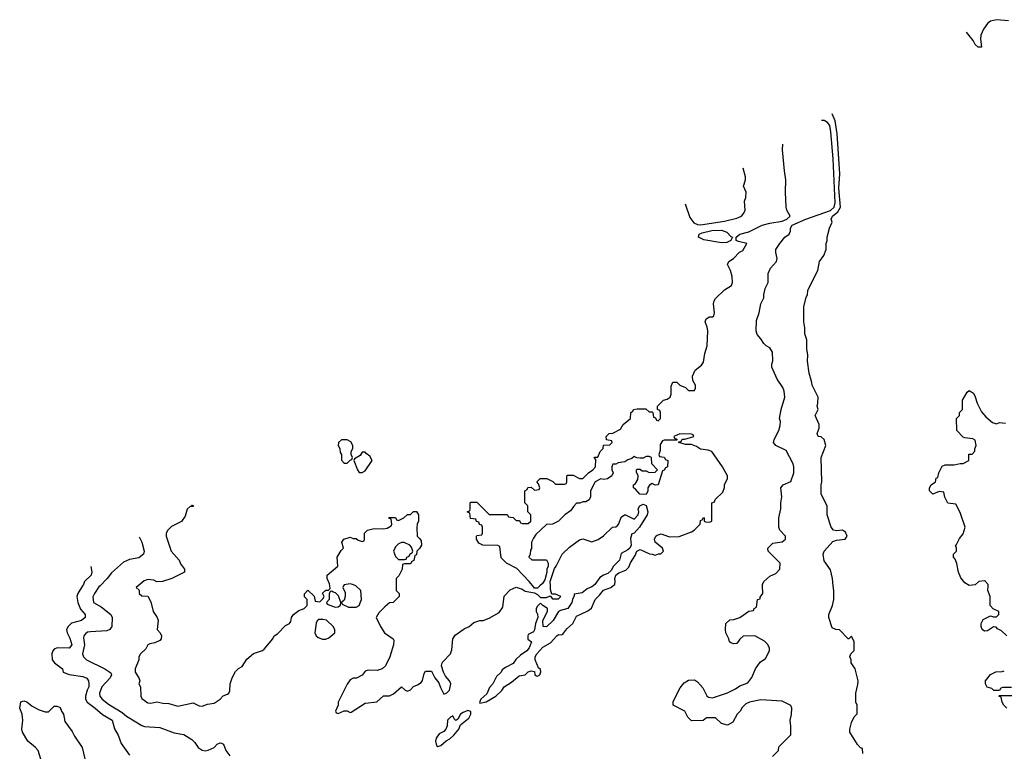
# Model space of a CAD drawing. Header units: inches. Extents: x 2380249 to 2585472, y 382747 to 546448.
# Tile 40 of 256: x 2411922 to 2418442, y 478904 to 483752. Entities that reach past the tile are written whole.
import ezdxf

# ---------------------------------------------------------------- set-up
doc = ezdxf.new("R2010")
doc.units = ezdxf.units.IN
doc.header["$MEASUREMENT"] = 0
doc.layers.add('C4417', color=7, linetype='Continuous')
doc.layers.add('C4418', color=7, linetype='Continuous')

msp = doc.modelspace()

# ---------------------------------------------------------------- linework, layer by layer
at = {"layer": 'C4417', "color": 4}
for points, elevation in [([(2412338, 480000), (2412307.7, 479950), (2412300.5, 479930), (2412306.7, 479890), (2412325.7, 479845.7), (2412356, 479810), (2412356, 479790), (2412331.3, 479770), (2412266, 479754), (2412243, 479730), (2412233, 479710), (2412235.5, 479690), (2412254, 479654), (2412267.7, 479610), (2412250, 479587.6), (2412170, 479589.6), (2412150, 479580.9), (2412140.5, 479570), (2412134, 479550), (2412136.9, 479510), (2412152.4, 479490), (2412204.9, 479450), (2412210, 479427.3), (2412250, 479413), (2412339.5, 479399.5), (2412367.7, 479387.7), (2412377.3, 479370), (2412379.1, 479350), (2412379.1, 479330), (2412368.2, 479310), (2412357.1, 479270), (2412358, 479250), (2412368, 479230), (2412422.8, 479190), (2412470, 479146.8), (2412534.8, 479110), (2412550, 479052), (2412574, 479010), (2412594.9, 478954.9), (2412650, 478878.8)], 84), ([(2412454, 480000), (2412447.1, 479992.9), (2412417.3, 479950), (2412407.3, 479927.3), (2412411, 479890), (2412460.9, 479860.9), (2412526, 479810), (2412534.8, 479790), (2412531.3, 479730), (2412518, 479710), (2412498.5, 479701.5), (2412390, 479696), (2412370, 479692.7), (2412356.8, 479683.2), (2412347.3, 479670), (2412345.2, 479654.8), (2412350.7, 479610), (2412338.8, 479550), (2412344.7, 479530), (2412364.7, 479510), (2412486.8, 479450), (2412524.9, 479424.9), (2412530.7, 479410), (2412522, 479390), (2412466, 479330), (2412450.5, 479290), (2412453.4, 479270), (2412467.7, 479250), (2412510, 479216.3), (2412600.3, 479160.3), (2412630, 479136.3), (2412730, 479074), (2412747.5, 479067.5), (2412850, 479060.7), (2412945.2, 479025.2), (2413010, 479014.8), (2413062.5, 478982.5), (2413082.5, 478962.5), (2413102.8, 478930), (2413130, 478910.8), (2413150, 478906), (2413170, 478911), (2413208.7, 478930), (2413230, 478951), (2413250, 478961), (2413258, 478958), (2413270.5, 478950.5), (2413286.8, 478910), (2413313.4, 478873.4)], 88), ([(2412706, 480000), (2412694, 479990), (2412712.7, 479972.7), (2412714, 479950), (2412730, 479934), (2412771.6, 479931.6), (2412790, 479894), (2412806, 479830), (2412831.3, 479790), (2412838, 479770), (2412831.3, 479710), (2412851.3, 479690), (2412862, 479670), (2412858, 479650), (2412850, 479638), (2412816.9, 479623.1), (2412783.6, 479616.4), (2412771.6, 479608.4), (2412758, 479582), (2412722, 479550), (2412711.3, 479530), (2412711, 479510), (2412686, 479450), (2412687.5, 479427.5), (2412710.7, 479390.7), (2412718, 479370), (2412712, 479350), (2412722, 479330), (2412724.7, 479270), (2412730, 479254), (2412770, 479224.7), (2412790, 479222), (2412830, 479231.3), (2412870, 479222.8), (2412910, 479221), (2412970, 479202.8), (2413070, 479224.7), (2413110, 479204.7), (2413130, 479202), (2413164.7, 479215.3), (2413210, 479222.8), (2413248.7, 479250), (2413269, 479271), (2413298, 479282), (2413308, 479290), (2413314.6, 479305.4), (2413315.3, 479350), (2413328.7, 479390), (2413350, 479432), (2413370, 479452), (2413394.6, 479465.4), (2413425.6, 479514.4), (2413470, 479551.3), (2413530, 479571), (2413540.2, 479579.8), (2413598, 479650), (2413608, 479670), (2413630, 479682), (2413683.1, 479736.9), (2413708.4, 479751.6), (2413716.4, 479763.6), (2413722, 479790), (2413735.3, 479810), (2413770, 479838), (2413806, 479850), (2413826, 479870), (2413826, 479910), (2413808.4, 479928.4), (2413808.4, 479948.4), (2413829, 479971), (2413872.7, 479932.7), (2413878, 479898), (2413910, 479894), (2413930, 479914), (2413938, 479930), (2413927.3, 479952.7), (2413948.4, 479971.6), (2413967.3, 479972.7), (2413978, 479982), (2413976.1, 480000)], 92), ([(2414414, 480000), (2414414, 479970), (2414434, 479950), (2414434, 479930), (2414394, 479890), (2414370, 479888), (2414339.8, 479860.2), (2414299.6, 479820.4), (2414282, 479790), (2414311.1, 479731.1), (2414338, 479690), (2414394, 479650), (2414399.6, 479639.6), (2414398, 479610), (2414372, 479530), (2414344.7, 479470), (2414322, 479450), (2414290, 479439), (2414230, 479442), (2414210, 479435.3), (2414190, 479408), (2414151.3, 479388.7), (2414130, 479388.7), (2414110, 479378), (2414090, 479348), (2414031.3, 479230), (2414031.3, 479208.7), (2414014, 479170), (2414018, 479158), (2414030, 479154), (2414070, 479172), (2414090, 479172), (2414110, 479162), (2414116.4, 479163.6), (2414210, 479222), (2414288, 479232), (2414330, 479271.3), (2414370, 479272), (2414396.4, 479283.6), (2414450, 479332), (2414474, 479310), (2414490, 479302), (2414510, 479312), (2414530, 479334), (2414556.4, 479343.6), (2414580.4, 479359.6), (2414590, 479374), (2414600.4, 479419.6), (2414610, 479434), (2414650, 479434), (2414672, 479390), (2414698, 479358), (2414707.5, 479327.5), (2414730, 479282), (2414750, 479291.3), (2414768.7, 479310), (2414777.2, 479350), (2414769, 479370), (2414742.7, 479402.7), (2414729, 479429), (2414715.3, 479470), (2414716.4, 479483.6), (2414723.1, 479496.9), (2414775.3, 479550), (2414783.1, 479576.9), (2414789.2, 479650), (2414805.6, 479674.4), (2414864.7, 479715.3), (2414898, 479730), (2414930, 479758), (2414970, 479771), (2414990, 479771), (2415030, 479786.8), (2415096.6, 479823.4), (2415122, 479858), (2415129.1, 479930.9), (2415170, 479974), (2415208.7, 479991.3), (2415250, 479978), (2415270, 479966), (2415330, 479954), (2415350, 479942), (2415370, 479922), (2415410, 479922), (2415434, 479934), (2415450, 479914), (2415490, 479914), (2415506, 479930), (2415470, 479946), (2415446, 479946), (2415436.4, 479976.4), (2415435.9, 480000)], 92), ([(2414067, 480000), (2414062, 479990), (2414076.9, 479956.9), (2414078, 479930), (2414070, 479906), (2414054, 479890), (2414058, 479878), (2414099.6, 479859.6), (2414150, 479858), (2414169.1, 479870.9), (2414182, 479898), (2414185.2, 479910), (2414182, 479970), (2414146.8, 480000)], 92), ([(2415718.5, 480000), (2415710, 479993.2), (2415679.8, 479980.2), (2415646.4, 479953.6), (2415594, 479946), (2415594, 479934), (2415582, 479910), (2415578, 479890), (2415551, 479850), (2415502.8, 479837.2), (2415490.7, 479829.3), (2415454, 479770), (2415410, 479729), (2415388.7, 479730), (2415386, 479770), (2415418, 479830), (2415418, 479850), (2415386, 479870), (2415370, 479886), (2415350, 479866), (2415342, 479850), (2415342, 479830), (2415351.6, 479811.6), (2415354, 479790), (2415338, 479750), (2415331.6, 479708.4), (2415323.6, 479696.4), (2415290, 479678), (2415286, 479670), (2415286.4, 479646.4), (2415312, 479630), (2415294.8, 479590), (2415281, 479570), (2415239.1, 479540.9), (2415208.3, 479511.7), (2415190, 479486.6), (2415139.9, 479460.1), (2415117.3, 479442.7), (2415110, 479429), (2415079.6, 479400.4), (2415054.8, 479350), (2415033.4, 479326.6), (2415014.6, 479285.4), (2414976, 479250), (2414966.4, 479226.4), (2414970, 479222), (2415010, 479231), (2415074, 479270), (2415114, 479306), (2415129.6, 479330.4), (2415178.4, 479361.6), (2415230, 479404.7), (2415268.7, 479411.3), (2415288, 479430), (2415310, 479436), (2415332, 479432), (2415334, 479410), (2415343.6, 479403.6), (2415350, 479402), (2415366, 479410), (2415374, 479430), (2415370, 479446), (2415358, 479458), (2415336, 479510), (2415336, 479530), (2415346, 479550), (2415386, 479594), (2415438, 479622), (2415479, 479670), (2415490, 479677.3), (2415510, 479676), (2415519.3, 479680.7), (2415545.4, 479714.6), (2415585.2, 479750), (2415610, 479798.8), (2415684.2, 479835.8), (2415707.7, 479852.3), (2415733.2, 479910), (2415762, 479938), (2415787.8, 479972.2), (2415837.2, 479990), (2415849.9, 480000)], 92), ([(2415365.5, 480000), (2415350, 479986), (2415330, 479986), (2415319, 480000)], 92), ([(2416906, 478870), (2416946, 478910), (2416950, 478934), (2417027.3, 479012.7), (2417028.7, 479070), (2417024, 479110), (2417032.9, 479147.1), (2417035.3, 479190), (2417028.4, 479208.4), (2416970, 479235.3), (2416830, 479244), (2416754, 479230), (2416730, 479218), (2416705.4, 479194.6), (2416692, 479170), (2416672, 479150), (2416643.6, 479096.4), (2416610, 479078), (2416570, 479088.7), (2416530, 479126), (2416470, 479126), (2416447.3, 479107.3), (2416370, 479106), (2416346, 479130), (2416326, 479170), (2416248.7, 479210), (2416250, 479234), (2416294.6, 479325.4), (2416322, 479358), (2416350, 479376), (2416390, 479378), (2416410, 479364.7), (2416445.4, 479325.4), (2416471.3, 479271.3), (2416483.6, 479263.6), (2416510, 479258), (2416610, 479291), (2416662, 479318), (2416690, 479338), (2416743.1, 479356.9), (2416770, 479392), (2416795.3, 479450), (2416824.7, 479495.3), (2416860.4, 479519.6), (2416888, 479570), (2416888, 479590), (2416874.6, 479614.6), (2416853.6, 479633.6), (2416790, 479668), (2416712.7, 479667.3), (2416690, 479646), (2416670, 479618), (2416650, 479615.3), (2416630, 479622), (2416622, 479630), (2416618, 479650), (2416598, 479690), (2416595.3, 479710), (2416598, 479750), (2416624.7, 479775.3), (2416650, 479778), (2416690, 479791), (2416750, 479832), (2416782, 479838), (2416786, 479850), (2416802, 479858), (2416808, 479910), (2416826, 479914), (2416826, 479926), (2416842, 479950), (2416841.3, 480000)], 88), ([(2417506, 478890), (2417502, 478922), (2417490, 478926), (2417469.1, 478949.1), (2417419, 479030), (2417419, 479050), (2417430, 479094), (2417448.4, 479131.6), (2417467.3, 479152.7), (2417468, 479210), (2417458, 479230), (2417458, 479290), (2417472.9, 479347.1), (2417473.2, 479370), (2417455.3, 479450), (2417428, 479490), (2417428, 479510), (2417418, 479530), (2417426, 479550), (2417447.3, 479572.7), (2417448, 479630), (2417430, 479666), (2417411.6, 479648.4), (2417408.4, 479648.4), (2417350, 479708), (2417326, 479710), (2417303.1, 479723.1), (2417279, 479790), (2417279, 479810), (2417305.2, 479870), (2417314, 479910), (2417313.2, 479966.8), (2417309.5, 480000)], 84), ([(2418458, 479670), (2418423.1, 479703.1), (2418396.4, 479716.4), (2418387.3, 479727.3), (2418370, 479728), (2418330, 479702), (2418310, 479699), (2418295.3, 479710), (2418289, 479730), (2418289.2, 479750.8), (2418303.1, 479776.9), (2418350, 479802), (2418370, 479794), (2418390, 479794), (2418406, 479810), (2418406, 479830), (2418368.7, 479848.7), (2418349, 479869), (2418349.2, 479930), (2418334, 479970), (2418335, 480000)], 76), ([(2418490, 479326), (2418430, 479326), (2418418, 479322), (2418410, 479306), (2418372.7, 479307.3), (2418359, 479319), (2418329.1, 479329.1), (2418318, 479350), (2418318, 479370), (2418350, 479412), (2418386, 479430), (2418428, 479432), (2418442, 479438)], 76), ([(2412069.3, 478829.3), (2412043.7, 478910), (2412026, 478930), (2411976, 478970), (2411940.9, 479030), (2411936, 479050), (2411942, 479110), (2411938, 479150), (2411922, 479190), (2411930, 479231.3), (2411950, 479238), (2411970, 479231.3), (2412004, 479204), (2412050, 479178), (2412090, 479164.7), (2412113.6, 479166.4), (2412150, 479202), (2412170, 479202), (2412190, 479194), (2412198, 479170), (2412211, 479150), (2412222, 479102), (2412270, 479036), (2412284.9, 479004.9), (2412334.8, 478930), (2412353.7, 478853.7)], 76), ([(2418458, 479190), (2418438, 479210), (2418428, 479230), (2418422, 479262), (2418406, 479270), (2418410, 479274), (2418510, 479274)], 76)]:
    msp.add_lwpolyline(points, dxfattribs=dict(at, elevation=elevation))
at = {"layer": 'C4417', "color": 4, "elevation": 92}
for points in [[(2413990, 479966), (2413978, 479962), (2413972, 479948), (2413971.1, 479908.9), (2413954, 479890), (2413958, 479878), (2414010, 479858), (2414030, 479862), (2414047.3, 479872.7), (2414048, 479890), (2414034, 479934), (2414014, 479954), (2413998, 479958)], [(2413930, 479778), (2413903.6, 479776.4), (2413891.6, 479768.4), (2413886, 479754), (2413876, 479690), (2413884.7, 479670), (2413898, 479658), (2413927.1, 479647.1), (2413950, 479646.8), (2413970, 479656), (2414008, 479690), (2414008.7, 479710), (2413998, 479730), (2413953.6, 479773.6)], [(2414890, 479173.2), (2414858, 479162), (2414842, 479150), (2414823.6, 479116.4), (2414811.1, 479108.9), (2414798, 479118), (2414790, 479138), (2414774, 479130), (2414754, 479110), (2414752.7, 479072.7), (2414744.7, 479050), (2414730, 479035.3), (2414700.5, 479019.5), (2414678.8, 478990), (2414674.8, 478970), (2414683, 478943), (2414690, 478936), (2414710, 478942.8), (2414745.8, 478974.2), (2414770, 478987.3), (2414797.2, 479010), (2414829.2, 479050), (2414841.5, 479078.5), (2414895.6, 479124.4), (2414909, 479150), (2414908.4, 479168.4)]]:
    msp.add_lwpolyline(points, close=True, dxfattribs=at)
at = {"layer": 'C4418', "color": 4}
for points, elevation in [([(2418470, 483745.4), (2418390, 483752.4), (2418350, 483742.7), (2418330, 483727.8), (2418303.6, 483690), (2418287.2, 483650), (2418284.9, 483624.9), (2418290.4, 483569.6), (2418270, 483569.3), (2418250, 483588.7), (2418235.1, 483615.1), (2418191.2, 483670.4)], 76), ([(2416841.3, 480000), (2416841.2, 480010), (2416849, 480030), (2416890, 480064.7), (2416930, 480082), (2416955.3, 480110), (2416958, 480150), (2416878, 480230), (2416875.3, 480250), (2416910, 480282.8), (2416970, 480291), (2416994, 480310), (2416994, 480330), (2416955.3, 480370), (2416949, 480390), (2416949, 480450), (2416962, 480510), (2416962, 480550), (2416968.7, 480590), (2416962, 480650), (2416978, 480670), (2417028.7, 480691.3), (2417048.7, 480750), (2417048.7, 480790), (2417044, 480810), (2416997.2, 480897.2), (2416928, 480930), (2416914, 480950), (2416919, 480970), (2416949.1, 481030.9), (2416958, 481062), (2416959, 481090), (2416954, 481110), (2416964, 481170), (2416989, 481250), (2416984, 481290), (2416974.8, 481314.8), (2416939, 481370), (2416902, 481450), (2416902, 481470), (2416908.4, 481491.6), (2416908, 481550), (2416890, 481578), (2416866, 481590), (2416850, 481606), (2416830, 481638), (2416805.6, 481665.6), (2416799, 481690), (2416800.2, 481759.8), (2416819, 481810), (2416828.7, 481870), (2416848.7, 481910), (2416848.7, 481930), (2416858, 481970), (2416878, 482010), (2416878, 482070), (2416894.6, 482105.4), (2416934, 482150), (2416939, 482170), (2416928, 482210), (2416928.7, 482230), (2416955.3, 482270), (2416989.6, 482310.4), (2417017.2, 482330), (2417025.2, 482350), (2417026, 482370), (2417037.2, 482390), (2417128.6, 482431.4), (2417291.9, 482488.1), (2417315.4, 482510), (2417320.9, 482539.1), (2417308.1, 482830), (2417294.3, 483010), (2417286, 483050), (2417271.7, 483071.7), (2417250, 483083.5), (2417232, 483084.5)], 88), ([(2417309.5, 480000), (2417304, 480050), (2417290, 480106), (2417250, 480166), (2417242, 480210), (2417248.7, 480230), (2417306.2, 480293.8), (2417330, 480302), (2417388, 480310), (2417400.9, 480330), (2417390, 480355.3), (2417370, 480369), (2417330, 480364), (2417310, 480369), (2417295.3, 480390), (2417269, 480470), (2417268, 480530), (2417228.9, 480608.9), (2417229, 480670), (2417234, 480690), (2417229, 480850), (2417259.3, 480930), (2417249.3, 480969.3), (2417230, 480988.7), (2417208.7, 480990), (2417202, 481010), (2417215.3, 481044.7), (2417215.3, 481070), (2417189, 481130), (2417208.7, 481170), (2417202, 481190), (2417208, 481210), (2417208.7, 481250), (2417168.7, 481330), (2417168.4, 481348.4), (2417149.3, 481409.3), (2417139.3, 481490), (2417141.2, 481530), (2417134, 481570), (2417135.3, 481630), (2417122, 481670), (2417122, 481710), (2417115.3, 481750), (2417114, 481850), (2417130, 481914), (2417138, 481930), (2417140.4, 481959.6), (2417208, 482090), (2417218, 482150), (2417248, 482190), (2417262, 482230), (2417262, 482270), (2417268.7, 482290), (2417268.7, 482310), (2417284, 482370), (2417302, 482410), (2417295.3, 482430), (2417304, 482450), (2417340.1, 482479.9), (2417356.2, 482510), (2417345.3, 482634.7), (2417352.3, 482730), (2417336.2, 482996.2), (2417322.9, 483082.9), (2417303, 483127.9)], 84), ([(2415319, 480000), (2415295.3, 480030), (2415214.6, 480114.6), (2415146, 480150), (2415110, 480186), (2415102, 480262), (2415087.3, 480267.3), (2414989.1, 480269.1), (2414963.1, 480283.1), (2414948, 480310), (2414946, 480330), (2414950, 480334), (2414982, 480338), (2414986, 480350), (2414986, 480390), (2414982, 480402), (2414967.3, 480407.3), (2414962, 480422), (2414947.3, 480427.3), (2414942, 480442), (2414907.3, 480447.3), (2414902, 480482), (2414886, 480490), (2414902, 480498), (2414906, 480510), (2414906, 480550), (2414910, 480554), (2414950, 480554), (2415030, 480474), (2415150, 480474), (2415158, 480458), (2415190, 480454), (2415210, 480434), (2415232.7, 480432.7), (2415238, 480418), (2415250, 480414), (2415290, 480414), (2415306, 480430), (2415306, 480470), (2415286, 480490), (2415286, 480530), (2415266, 480550), (2415266, 480630), (2415282, 480638), (2415287.3, 480652.7), (2415310, 480654), (2415330, 480634), (2415362, 480638), (2415366, 480650), (2415356.4, 480676.4), (2415346, 480690), (2415368, 480712), (2415411.6, 480711.6), (2415452.7, 480692.7), (2415470, 480674), (2415530, 480674), (2415542, 480678), (2415546, 480690), (2415546, 480730), (2415550, 480734), (2415587.3, 480732.7), (2415630, 480711.3), (2415650, 480712), (2415688, 480750), (2415718, 480770), (2415735.3, 480790), (2415738, 480838), (2415726, 480850), (2415730, 480854), (2415750, 480854), (2415766, 480890), (2415786, 480910), (2415787.3, 480932.7), (2415830, 480934), (2415846, 480950), (2415842, 480962), (2415807.3, 480967.3), (2415806, 480990), (2415826, 481010), (2415850, 481012), (2415900.4, 481039.6), (2415918, 481070), (2415966, 481110), (2415968, 481150), (2415982, 481158), (2415986, 481170), (2416010, 481174), (2416067.3, 481172.7), (2416090, 481154), (2416110, 481154), (2416114, 481150), (2416118, 481118), (2416132.7, 481112.7), (2416138, 481098), (2416150, 481094), (2416166, 481110), (2416166, 481150), (2416162, 481162), (2416146, 481170), (2416146, 481190), (2416186, 481230), (2416210, 481238), (2416228.9, 481251.1), (2416235.3, 481270), (2416236.4, 481323.6), (2416248, 481350), (2416274, 481350), (2416294, 481330), (2416330, 481314), (2416350, 481294), (2416390, 481294), (2416398, 481310), (2416398, 481330), (2416380.4, 481360.4), (2416378, 481390), (2416395.3, 481430), (2416437.5, 481462.5), (2416450, 481482), (2416459, 481541), (2416475.3, 481590), (2416478, 481690), (2416474.6, 481714.6), (2416462, 481750), (2416468.7, 481770), (2416490, 481782), (2416510, 481782), (2416518, 481790), (2416522, 481810), (2416517.2, 481870), (2416521.2, 481890), (2416530, 481904.7), (2416590, 481962), (2416635.3, 481990), (2416642, 482010), (2416639, 482050), (2416629.1, 482089.1), (2416608, 482130), (2416618, 482150), (2416648, 482170), (2416689.1, 482210.9), (2416710, 482222), (2416738, 482270), (2416681.5, 482281.5), (2416666, 482290), (2416666, 482310), (2416689.7, 482330.3), (2416750, 482346.8), (2416839, 482390), (2416890, 482404.6), (2416970, 482417.7), (2417002.7, 482430), (2417024.5, 482450), (2417002, 482490), (2416997.7, 482510), (2416992.3, 482610), (2416995.1, 482690), (2416985.4, 482750), (2416973.3, 482890), (2416975.5, 482927.8)], 92), ([(2416328.2, 482532.4), (2416360.5, 482440.5), (2416386.6, 482406.6), (2416410, 482395.2), (2416430, 482393.4), (2416590, 482417.4), (2416670, 482437), (2416700.9, 482450), (2416718, 482470), (2416726, 482490), (2416722, 482550), (2416730, 482574), (2416731.8, 482610), (2416715.3, 482650), (2416728.7, 482690), (2416729, 482710), (2416713.7, 482767.9)], 96), ([(2418335, 480000), (2418335.3, 480010), (2418318, 480030), (2418310, 480034), (2418274, 480030), (2418250, 480008), (2418210, 480002), (2418181.2, 480021.2), (2418154, 480054), (2418138, 480090), (2418127.3, 480147.3), (2418116.4, 480176.4), (2418106, 480190), (2418106, 480210), (2418126, 480230), (2418126, 480250), (2418118, 480270), (2418125.2, 480274.8), (2418145.4, 480314.6), (2418170, 480344.7), (2418182, 480390), (2418150, 480486), (2418122, 480542), (2418067.3, 480547.3), (2418048.4, 480588.4), (2418042, 480622), (2418010, 480626), (2417968.7, 480608.7), (2417946, 480630), (2417946, 480650), (2417958, 480670), (2417986, 480690), (2417990, 480714), (2418002, 480718), (2418008, 480750), (2418030, 480794), (2418050, 480802), (2418110, 480802), (2418150, 480812), (2418170, 480812), (2418206, 480830), (2418207.3, 480872.7), (2418230, 480874), (2418247.3, 480892.7), (2418247.3, 480907.3), (2418255.3, 480930), (2418250, 480966), (2418234.6, 480974.6), (2418180.4, 480980.4), (2418170, 480986), (2418128, 481030), (2418126, 481110), (2418146, 481130), (2418146, 481150), (2418166, 481170), (2418166, 481230), (2418196.4, 481283.6), (2418210, 481294), (2418236.9, 481276.9), (2418250, 481254), (2418262, 481210), (2418290, 481154), (2418319.6, 481119.6), (2418363.6, 481083.6), (2418390, 481074), (2418410, 481082), (2418450, 481078)], 76), ([(2415849.9, 480000), (2415862.7, 480010), (2415866, 480030), (2415862.7, 480050), (2415869.3, 480070.7), (2415890, 480086.8), (2415935.1, 480104.9), (2415956, 480124), (2415966.8, 480153.2), (2415998, 480202), (2416009.4, 480230.6), (2416030, 480241), (2416091.6, 480211.6), (2416111.1, 480211.1), (2416130, 480204.7), (2416152.7, 480212.7), (2416167.3, 480212.7), (2416186, 480230), (2416178, 480250), (2416129.2, 480290), (2416126, 480310), (2416134, 480330), (2416143.3, 480336.7), (2416170, 480344), (2416224.5, 480324.5), (2416290, 480328.2), (2416370, 480358.8), (2416388.7, 480370), (2416428, 480410), (2416430, 480434), (2416442, 480438), (2416450, 480454), (2416454, 480450), (2416454, 480430), (2416463.6, 480423.6), (2416490, 480422), (2416506, 480430), (2416506, 480550), (2416522, 480558), (2416527.3, 480572.7), (2416579, 480621), (2416588.4, 480651.6), (2416588.9, 480671.1), (2416608, 480710), (2416608, 480730), (2416575.3, 480790), (2416506, 480890), (2416480.4, 480900.4), (2416430, 480906), (2416403.7, 480923.7), (2416370, 480938), (2416330, 480938), (2416286, 480950), (2416286, 480954), (2416302, 480958), (2416308, 480972), (2416327.3, 480972.7), (2416386, 480990), (2416382, 481002), (2416370, 481006), (2416292.7, 481007.3), (2416254, 480990), (2416258, 480978), (2416272.7, 480972.7), (2416274, 480966), (2416190, 480966), (2416178, 480962), (2416163.6, 480936.4), (2416163.6, 480896.4), (2416154, 480870), (2416158, 480858), (2416190, 480854), (2416198, 480838), (2416214, 480830), (2416212, 480790), (2416198, 480782), (2416190, 480766), (2416178, 480762), (2416150.9, 480669.1), (2416130, 480668), (2416110, 480678), (2416091.6, 480668.4), (2416082, 480650), (2416082, 480630), (2416070, 480606), (2416028.9, 480608.9), (2416000.4, 480640.4), (2415986, 480650), (2415986, 480670), (2416000.4, 480679.6), (2416014.6, 480705.4), (2416018, 480730), (2416007.3, 480752.7), (2416006, 480770), (2416010, 480774), (2416030, 480774), (2416043.6, 480763.6), (2416070, 480762), (2416090, 480752), (2416130, 480754), (2416146, 480770), (2416108.4, 480808.4), (2416106, 480850), (2416090, 480858), (2416070, 480858), (2416050, 480846), (2416030, 480846), (2416008.4, 480848.4), (2415990, 480858), (2415976, 480844), (2415950, 480835.3), (2415930, 480822), (2415885.4, 480814.6), (2415870, 480806), (2415850, 480806), (2415842, 480790), (2415842, 480770), (2415852, 480750), (2415842, 480730), (2415814, 480710), (2415790, 480704), (2415770, 480708.7), (2415732, 480690), (2415702, 480630), (2415702, 480590), (2415694, 480570), (2415670, 480558), (2415650, 480558), (2415630.9, 480549.1), (2415610, 480548), (2415590.9, 480529.1), (2415570, 480498), (2415532, 480470), (2415490, 480428), (2415450, 480408), (2415410, 480406), (2415339.6, 480340.4), (2415323.6, 480316.4), (2415312, 480290), (2415311.1, 480248.9), (2415303.6, 480236.4), (2415302, 480210), (2415294, 480190), (2415312.7, 480172.7), (2415410, 480172), (2415422, 480150), (2415422, 480130), (2415412, 480110), (2415412, 480090), (2415399.6, 480040.4), (2415383.6, 480016.4), (2415365.5, 480000)], 92), ([(2413060.7, 480536.5), (2413072, 480530), (2413070, 480526), (2413050, 480526), (2413031.6, 480508.4), (2413018, 480462), (2412994, 480426), (2412926.4, 480393.6), (2412902, 480370), (2412891.3, 480350), (2412891.3, 480330), (2412924.7, 480230), (2412978, 480170), (2412986, 480146), (2413014, 480110), (2413014, 480090), (2412930, 480048.7), (2412868.7, 480028.7), (2412830, 480028), (2412810, 480039), (2412770, 480042), (2412746.4, 480033.6), (2412706, 480000)], 92), ([(2415435.9, 480000), (2415435.3, 480030), (2415464, 480116), (2415475.3, 480130), (2415515.3, 480210), (2415563.2, 480256.8), (2415630, 480306), (2415650, 480311), (2415710, 480291.3), (2415753.6, 480306.4), (2415788.4, 480331.6), (2415848, 480390), (2415870, 480392), (2415880.4, 480399.6), (2415888.9, 480411.1), (2415904, 480456), (2415926, 480470), (2415934, 480470), (2415990, 480442), (2416018, 480470), (2416022, 480490), (2416018, 480510), (2416028.9, 480531.1), (2416050, 480542), (2416070, 480532), (2416081, 480490), (2416078, 480470), (2416027.3, 480390), (2415990, 480349.3), (2415975.3, 480344.7), (2415966.4, 480313.6), (2415970.5, 480269.5), (2415962, 480250), (2415950, 480238), (2415904.5, 480215.5), (2415894, 480170), (2415854, 480130), (2415838.8, 480101.2), (2415817.1, 480082.9), (2415788, 480072), (2415763.4, 480056.6), (2415730.4, 480009.6), (2415718.5, 480000)], 92), ([(2413976.1, 480000), (2413974.6, 480014.6), (2413958, 480050), (2413958, 480070), (2414028, 480130), (2414024, 480190), (2414050, 480234), (2414066, 480250), (2414055.3, 480290), (2414068, 480310), (2414110, 480322), (2414130, 480314), (2414150, 480314), (2414163.6, 480303.6), (2414190, 480294), (2414202, 480298), (2414206, 480310), (2414206, 480350), (2414226, 480370), (2414270, 480381), (2414330, 480378), (2414356.4, 480383.6), (2414382, 480398), (2414386, 480410), (2414382, 480442), (2414370, 480446), (2414367.3, 480452.7), (2414410, 480454), (2414418, 480438), (2414430, 480434), (2414466, 480450), (2414490, 480474), (2414510, 480474), (2414530, 480494), (2414550, 480494), (2414562, 480470), (2414562, 480430), (2414554, 480410), (2414552.7, 480387.3), (2414554, 480330), (2414572.7, 480312.7), (2414579.6, 480299.6), (2414582, 480270), (2414570, 480248), (2414552, 480230), (2414550, 480206), (2414538, 480202), (2414532.7, 480167.3), (2414518, 480162), (2414510, 480146), (2414470, 480146), (2414458, 480142), (2414454, 480110), (2414432.7, 480067.3), (2414414, 480050), (2414414, 480000)], 92), ([(2412713.7, 480324.5), (2412730.8, 480290), (2412746, 480230), (2412741, 480210), (2412710, 480186), (2412650, 480175.1), (2412610, 480158), (2412530, 480086.6), (2412502, 480050), (2412454, 480000)], 88), ([(2412393.6, 480129), (2412398.8, 480090), (2412394.8, 480070), (2412350.6, 480029.4), (2412344, 480010), (2412338, 480000)], 84), ([(2414146.8, 480000), (2414143.1, 480003.1), (2414126, 480010), (2414110, 480014), (2414070, 480006), (2414067, 480000)], 92)]:
    msp.add_lwpolyline(points, dxfattribs=dict(at, elevation=elevation))
for points, elevation in [([(2416570, 482274), (2416453.4, 482293.4), (2416417.2, 482310), (2416421.2, 482330), (2416440.5, 482339.5), (2416505.6, 482354.4), (2416570, 482357.6), (2416604.2, 482344.2), (2416630, 482316), (2416642, 482310), (2416630, 482288.7), (2416604.5, 482275.5)], 92), ([(2414090, 480968), (2414052.7, 480967.3), (2414034, 480950), (2414032, 480930), (2414042, 480910), (2414043.6, 480883.6), (2414052, 480870), (2414052.7, 480832.7), (2414070, 480814), (2414090, 480814), (2414110, 480834), (2414122, 480838), (2414126, 480850), (2414118, 480870), (2414118, 480890), (2414128, 480910), (2414128, 480930), (2414114.6, 480954.6)], 96), ([(2414210, 480886), (2414190, 480886), (2414176.9, 480863.1), (2414138, 480842), (2414134, 480830), (2414158, 480770), (2414170, 480752), (2414190, 480752), (2414210, 480762), (2414255.3, 480830), (2414240.4, 480860.4), (2414216.4, 480876.4)], 96), ([(2414450, 480288), (2414430, 480278), (2414410, 480258), (2414398, 480230), (2414410, 480194), (2414430, 480174), (2414470, 480174), (2414482, 480178), (2414486, 480190), (2414502, 480198), (2414508, 480212), (2414522, 480218), (2414526, 480230), (2414516.4, 480256.4), (2414506, 480270), (2414467.3, 480287.3)], 92)]:
    msp.add_lwpolyline(points, close=True, dxfattribs=dict(at, elevation=elevation))

doc.saveas('drawing.dxf')
